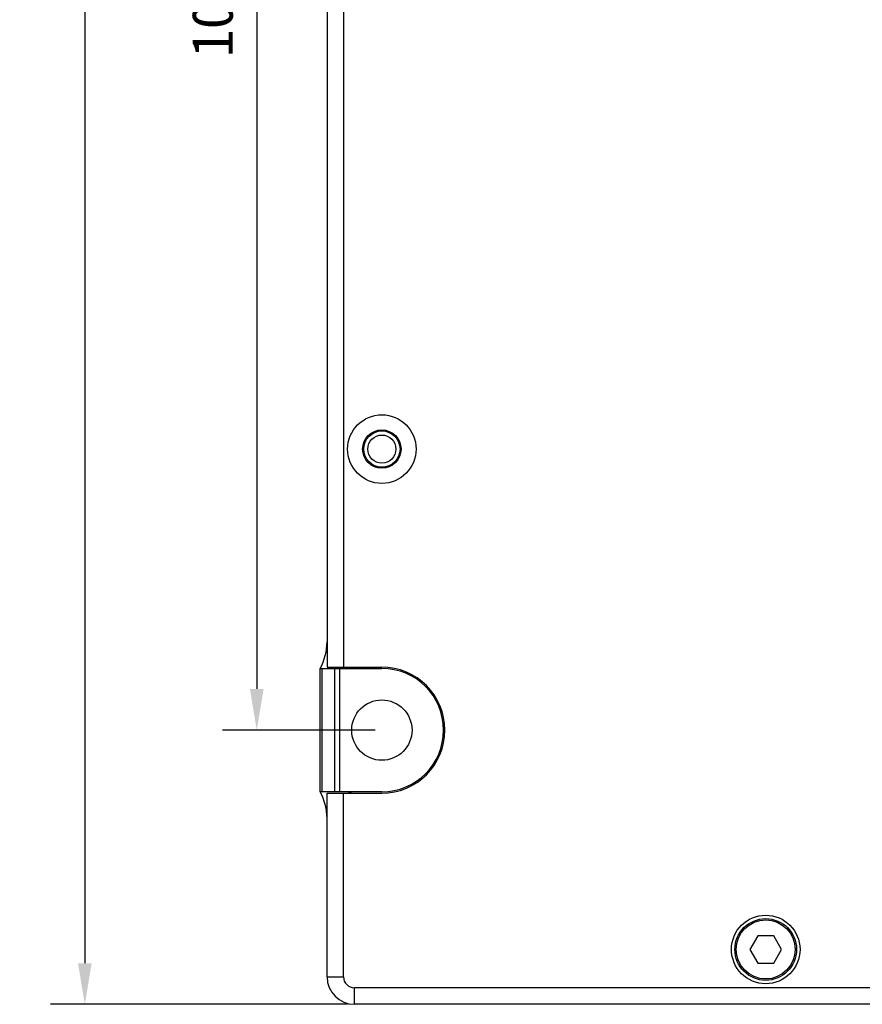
# Model space of a CAD drawing. Header units: millimetres. Extents: x 67 to 511, y 33 to 406.
# Tile 3 of 12: x 169 to 231, y 139 to 211. Entities that reach past the tile are written whole.
import ezdxf

# ---------------------------------------------------------------- set-up
doc = ezdxf.new("R2010")
doc.units = ezdxf.units.MM
doc.header["$LTSCALE"] = 32.67
doc.header["$PDMODE"] = 3
doc.header["$PDSIZE"] = 8
doc.layers.get('0').update_dxf_attribs({"linetype": 'CONTINUOUS'})
doc.layers.get('Defpoints').update_dxf_attribs({"linetype": 'CONTINUOUS'})
doc.layers.add('51__DRAFT_DIMS', color=7, linetype='CONTINUOUS')
doc.styles.get("Standard").update_dxf_attribs({"font": 'simfang.ttf'})
doc.dimstyles.new('DIMSTYLE_1', dxfattribs={"dimtxt": 3, "dimasz": 3, "dimexe": 2.5, "dimexo": 0.5, "dimgap": 0.75, "dimtad": 1, "dimdsep": 46, "dimtxsty": 'STANDARD', "dimblk": '_FILLED', "dimblk1": '_FILLED', "dimblk2": '_FILLED', "dimcen": 0.09, "dimclrt": 3, "dimazin": 2, "dimtp": 0.5, "dimtm": 0.5, "dimtfac": 1, "dimtofl": 0, "dimtmove": 0, "dimatfit": 3, "dimldrblk": '_FILLED', "dimfxl": 1, "dimtolj": 1, "dimarcsym": 0})
doc.dimstyles.new('DIMSTYLE_3', dxfattribs={"dimtxt": 3, "dimasz": 3, "dimexe": 2.5, "dimexo": 0.5, "dimgap": 0.75, "dimtad": 1, "dimdsep": 46, "dimtxsty": 'STANDARD', "dimblk": '_FILLED', "dimblk1": '_FILLED', "dimblk2": '_FILLED', "dimcen": 0.09, "dimclrt": 3, "dimazin": 2, "dimtp": 0.3, "dimtm": 0.3, "dimtfac": 1, "dimtofl": 0, "dimtmove": 0, "dimatfit": 3, "dimldrblk": '_FILLED', "dimfxl": 1, "dimtolj": 1, "dimarcsym": 0})

# ---------------------------------------------------------------- blocks, each defined once
blk = doc.blocks.new('_FILLED')
at = {"color": 0, "linetype": 'ByBlock'}
blk.add_solid([(0, 0), (-1, 0.167), (-1, -0.167)], dxfattribs=at)
blk = doc.blocks.new('*D1')
at = {"layer": '51__DRAFT_DIMS', "color": 0, "lineweight": -2}
for p, q in [((222.157, 294.199), (171.492, 294.199)), ((173.992, 291.199), (173.992, 141.699)), ((193.157, 138.699), (171.492, 138.699))]:
    blk.add_line(p, q, dxfattribs=at)
at = {"layer": 'Defpoints', "color": 0}
for p in [(222.657, 294.199), (173.992, 138.699), (193.657, 138.699)]:
    blk.add_point(p, dxfattribs=at)
at = {"layer": '51__DRAFT_DIMS', "color": 0, "linetype": 'ByBlock', "lineweight": -2, "xscale": 3, "yscale": 3, "zscale": 3}
for p, rotation in [((173.992, 294.199), 89.99999999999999), ((173.992, 138.699), 270)]:
    blk.add_blockref('_FILLED', p, dxfattribs=dict(at, rotation=rotation))
at = {"layer": '51__DRAFT_DIMS', "color": 0, "insert": (169.242, 216.525), "char_height": 3, "attachment_point": 2, "rotation": 90, "line_spacing_factor": 0.9}
blk.add_mtext('\\A1;155.5', dxfattribs=at)
blk = doc.blocks.new('*D6')
at = {"layer": '51__DRAFT_DIMS', "color": 0, "lineweight": -2}
for p, q in [((195.157, 262.699), (184.032, 262.699)), ((186.532, 259.699), (186.532, 161.699)), ((195.157, 158.699), (184.032, 158.699))]:
    blk.add_line(p, q, dxfattribs=at)
at = {"layer": 'Defpoints', "color": 0}
for p in [(195.657, 262.699), (186.532, 158.699), (195.657, 158.699)]:
    blk.add_point(p, dxfattribs=at)
at = {"layer": '51__DRAFT_DIMS', "color": 0, "linetype": 'ByBlock', "lineweight": -2, "xscale": 3, "yscale": 3, "zscale": 3}
for p, rotation in [((186.532, 262.699), 89.99999999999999), ((186.532, 158.699), 270)]:
    blk.add_blockref('_FILLED', p, dxfattribs=dict(at, rotation=rotation))
at = {"layer": '51__DRAFT_DIMS', "color": 0, "insert": (181.782, 210.839), "char_height": 3, "attachment_point": 2, "rotation": 90, "line_spacing_factor": 0.9}
blk.add_mtext('\\A1;104', dxfattribs=at)

msp = doc.modelspace()

# ---------------------------------------------------------------- linework, layer by layer
for p, q in [((191.657, 258.099), (191.657, 163.299)), ((192.857, 258.099), (192.857, 163.299)), ((191.157, 154.199), (191.157, 163.199)), ((191.157, 163.199), (195.657, 163.199)), ((191.304, 154.199), (191.304, 163.199)), ((191.657, 163.299), (195.657, 163.299)), ((192.211, 163.199), (192.211, 154.199)), ((192.564, 163.199), (192.564, 154.199)), ((199.844, 160.349), (199.951, 160.349)), ((199.844, 157.049), (199.951, 157.049)), ((195.657, 154.199), (191.157, 154.199)), ((191.657, 140.699), (191.657, 154.099)), ((191.657, 154.099), (195.657, 154.099)), ((192.857, 140.699), (192.857, 154.099)), ((223.08, 143.699), (222.503, 142.699)), ((224.235, 143.699), (223.08, 143.699)), ((224.812, 142.699), (224.235, 143.699)), ((222.503, 142.699), (223.08, 141.699)), ((224.235, 141.699), (224.812, 142.699)), ((223.08, 141.699), (224.235, 141.699)), ((191.657, 140.699), (192.857, 140.699)), ((193.657, 138.699), (193.657, 139.899)), ((290.157, 139.899), (193.657, 139.899)), ((290.157, 138.699), (193.657, 138.699))]:
    msp.add_line(p, q)
for centre, radius in [((195.657, 179.199), 2.5), ((195.657, 179.199), 1.4), ((195.657, 179.199), 1.325), ((195.657, 179.199), 1.025), ((195.657, 158.699), 2.2), ((223.657, 142.699), 2.5), ((223.657, 142.699), 2.25), ((223.657, 142.699), 2.15)]:
    msp.add_circle(centre, radius)
for centre, radius, start, end in [((187.657, 165.135), 4, 331.04498, 360), ((193.657, 164.199), 1, 244.17099, 270), ((195.657, 158.699), 4.6, 270, 90), ((195.657, 158.699), 4.5, 270, 90), ((187.657, 152.262), 4, 0, 28.95502), ((193.657, 153.199), 1, 90, 115.82901), ((193.657, 140.699), 2, 180, 270), ((193.657, 140.699), 0.8, 180, 270)]:
    msp.add_arc(centre, radius, start, end)

# ---------------------------------------------------------------- dimensions: what is measured, and where the dimension line sits
at = {"layer": '51__DRAFT_DIMS'}
for base, p1, p2, dimstyle, picture, middle in [((173.992, 138.699), (222.657, 294.199), (193.657, 138.699), 'DIMSTYLE_1', '*D1', (173.992, 216.525)), ((186.532, 158.699), (195.657, 262.699), (195.657, 158.699), 'DIMSTYLE_3', '*D6', (186.532, 210.839))]:
    dim = msp.add_linear_dim(base=base, p1=p1, p2=p2, angle=270, dimstyle=dimstyle, override={"dimclrt": 0}, dxfattribs=at)
    dim.commit()
    dim.dimension.update_dxf_attribs({"geometry": picture, "text_midpoint": middle, "dimtype": 160})

doc.saveas('drawing.dxf')
